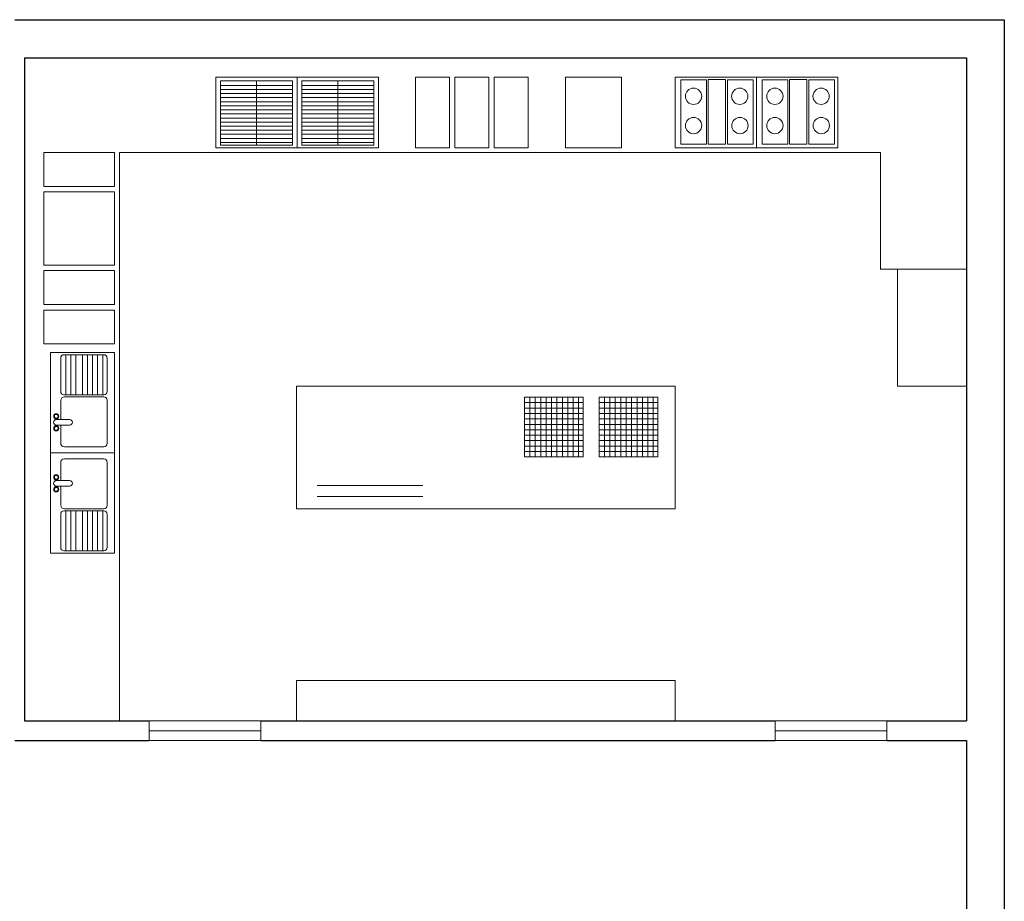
# Model space of a CAD drawing. Header units: millimetres. Extents: x 0 to 11.7, y 0 to 17.
# Tile 31 of 31: x 4.4 to 11.7, y 10.5 to 17. Entities that reach past the tile are written whole.
import ezdxf

# ---------------------------------------------------------------- set-up
doc = ezdxf.new("R2010")
doc.units = ezdxf.units.MM
doc.layers.add('_cerramiento', color=251, linetype='Continuous', lineweight=25)
doc.layers.add('_puertas', color=44, linetype='Continuous', lineweight=5)
doc.layers.add('_mobiliario', color=7, linetype='Continuous', lineweight=5, true_color=0x9e9e9e)

msp = doc.modelspace()

# ---------------------------------------------------------------- linework, layer by layer
at = {"layer": '_cerramiento'}
for p, q in [((4.3904, 17.014), (11.6892, 17.014)), ((11.6892, 17.014), (11.6892, 11.773)), ((4.4619, 16.734), (11.4092, 16.734)), ((4.4619, 16.734), (4.4619, 11.8445)), ((11.4092, 16.734), (11.4092, 11.8445)), ((4.4619, 11.8445), (5.3811, 11.8445)), ((6.2061, 11.8445), (9.9987, 11.8445)), ((10.8237, 11.8445), (11.4092, 11.8445)), ((11.6892, 11.773), (11.6892, 0)), ((4.3904, 11.7015), (5.3811, 11.7015)), ((6.2061, 11.7015), (9.9987, 11.7015)), ((10.8237, 11.7015), (11.4092, 11.7015)), ((11.4092, 11.7015), (11.4092, 0.28))]:
    msp.add_line(p, q, dxfattribs=at)
at = {"layer": '_mobiliario'}
for p, q in [((6.1733, 16.5644), (6.1733, 16.0893)), ((6.7733, 16.5644), (6.7733, 16.0893)), ((7.3462, 16.0705), (7.3462, 16.5905)), ((7.3462, 16.5905), (7.5962, 16.5905)), ((7.5962, 16.5905), (7.5962, 16.0705)), ((7.6362, 16.0705), (7.6362, 16.5905)), ((7.6362, 16.5905), (7.8862, 16.5905)), ((7.8862, 16.5905), (7.8862, 16.0705)), ((7.9262, 16.0705), (7.9262, 16.5905)), ((7.9262, 16.5905), (8.1762, 16.5905)), ((8.1762, 16.5905), (8.1762, 16.0705)), ((8.4513, 16.0705), (8.4513, 16.5905)), ((8.4513, 16.5905), (8.8664, 16.5905)), ((8.8664, 16.5905), (8.8664, 16.0705)), ((5.9073, 16.5294), (6.4393, 16.5294)), ((5.9073, 16.4994), (6.4393, 16.4994)), ((6.5073, 16.5294), (7.0393, 16.5294)), ((6.5073, 16.4994), (7.0393, 16.4994)), ((5.9073, 16.4694), (6.4393, 16.4694)), ((5.9073, 16.4394), (6.4393, 16.4394)), ((6.5073, 16.4694), (7.0393, 16.4694)), ((6.5073, 16.4394), (7.0393, 16.4394)), ((5.9073, 16.4094), (6.4393, 16.4094)), ((5.9073, 16.3794), (6.4393, 16.3794)), ((5.9073, 16.3494), (6.4393, 16.3494)), ((6.5073, 16.4094), (7.0393, 16.4094)), ((6.5073, 16.3794), (7.0393, 16.3794)), ((6.5073, 16.3494), (7.0393, 16.3494)), ((5.9073, 16.3194), (6.4393, 16.3194)), ((5.9073, 16.3194), (6.4393, 16.3194)), ((5.9073, 16.2894), (6.4393, 16.2894)), ((5.9073, 16.2894), (6.4393, 16.2894)), ((6.5073, 16.3194), (7.0393, 16.3194)), ((6.5073, 16.3194), (7.0393, 16.3194)), ((6.5073, 16.2894), (7.0393, 16.2894)), ((6.5073, 16.2894), (7.0393, 16.2894)), ((5.9073, 16.2594), (6.4393, 16.2594)), ((5.9073, 16.2294), (6.4393, 16.2294)), ((5.9073, 16.2294), (6.4393, 16.2294)), ((5.9073, 16.1994), (6.4393, 16.1994)), ((6.5073, 16.2594), (7.0393, 16.2594)), ((6.5073, 16.2294), (7.0393, 16.2294)), ((6.5073, 16.2294), (7.0393, 16.2294)), ((6.5073, 16.1994), (7.0393, 16.1994)), ((5.9073, 16.1694), (6.4393, 16.1694)), ((5.9073, 16.1394), (6.4393, 16.1394)), ((6.5073, 16.1694), (7.0393, 16.1694)), ((6.5073, 16.1394), (7.0393, 16.1394)), ((5.9073, 16.1094), (6.4393, 16.1094)), ((6.5073, 16.1094), (7.0393, 16.1094)), ((7.5962, 16.0705), (7.3462, 16.0705)), ((7.8862, 16.0705), (7.6362, 16.0705)), ((8.1762, 16.0705), (7.9262, 16.0705)), ((8.7013, 16.0705), (8.4513, 16.0705)), ((4.6054, 16.034), (5.1254, 16.034)), ((4.6054, 15.784), (4.6054, 16.034)), ((5.1254, 16.034), (5.1254, 15.784)), ((5.1254, 15.784), (4.6054, 15.784)), ((4.6054, 15.744), (5.1254, 15.744)), ((4.6054, 15.454), (4.6054, 15.744)), ((5.1254, 15.744), (5.1254, 15.494)), ((4.6054, 15.204), (4.6054, 15.454)), ((5.1254, 15.454), (5.1254, 15.204)), ((5.1254, 15.204), (4.6054, 15.204)), ((4.6054, 15.164), (5.1254, 15.164)), ((4.6054, 14.914), (4.6054, 15.164)), ((5.1254, 15.164), (5.1254, 14.914)), ((11.4092, 15.175), (10.7748, 15.1757)), ((10.9025, 14.313), (10.9025, 15.1757)), ((5.1254, 14.914), (4.6054, 14.914)), ((4.6054, 14.874), (5.1254, 14.874)), ((4.6054, 14.624), (4.6054, 14.874)), ((5.1254, 14.874), (5.1254, 14.624)), ((5.1254, 14.624), (4.6054, 14.624)), ((4.6522, 14.5603), (4.6522, 13.8211)), ((5.1254, 14.5603), (4.6522, 14.5603)), ((4.7657, 14.5442), (4.7657, 14.2496)), ((4.8027, 14.5442), (4.8027, 14.2496)), ((4.8397, 14.5442), (4.8397, 14.2496)), ((4.8398, 14.5442), (4.8398, 14.2496)), ((4.8901, 14.5442), (4.8901, 14.2496)), ((4.8902, 14.5442), (4.8902, 14.2496)), ((4.9272, 14.5442), (4.9272, 14.2496)), ((4.9643, 14.5442), (4.9643, 14.2496)), ((5.0013, 14.5442), (5.0013, 14.2496)), ((5.0384, 14.5442), (5.0384, 14.2496)), ((5.1254, 13.082), (5.1254, 14.5603)), ((8.1492, 13.791), (8.1492, 14.231)), ((8.1492, 14.231), (8.582, 14.231)), ((8.1492, 14.191), (8.582, 14.191)), ((8.1892, 13.791), (8.1892, 14.231)), ((8.2292, 13.791), (8.2292, 14.231)), ((8.2692, 13.791), (8.2692, 14.231)), ((8.3092, 13.791), (8.3092, 14.231)), ((8.3492, 13.791), (8.3492, 14.231)), ((8.3892, 13.791), (8.3892, 14.231)), ((8.4292, 13.791), (8.4292, 14.231)), ((8.4692, 13.791), (8.4692, 14.231)), ((8.5092, 13.791), (8.5092, 14.231)), ((8.5492, 13.791), (8.5492, 14.231)), ((8.582, 14.231), (8.582, 13.791)), ((8.6998, 13.791), (8.6998, 14.231)), ((8.6998, 14.231), (9.1326, 14.231)), ((8.6998, 14.191), (9.1326, 14.191)), ((8.7398, 13.791), (8.7398, 14.231)), ((8.7798, 13.791), (8.7798, 14.231)), ((8.8198, 13.791), (8.8198, 14.231)), ((8.8598, 13.791), (8.8598, 14.231)), ((8.8998, 13.791), (8.8998, 14.231)), ((8.9398, 13.791), (8.9398, 14.231)), ((8.9798, 13.791), (8.9798, 14.231)), ((9.0198, 13.791), (9.0198, 14.231)), ((9.0598, 13.791), (9.0598, 14.231)), ((9.0998, 13.791), (9.0998, 14.231)), ((9.1326, 14.231), (9.1326, 13.791)), ((8.1492, 14.151), (8.582, 14.151)), ((8.1492, 14.111), (8.582, 14.111)), ((8.6998, 14.151), (9.1326, 14.151)), ((8.6998, 14.111), (9.1326, 14.111)), ((8.1492, 14.071), (8.582, 14.071)), ((8.1492, 14.031), (8.582, 14.031)), ((8.6998, 14.071), (9.1326, 14.071)), ((8.6998, 14.031), (9.1326, 14.031)), ((8.1492, 13.991), (8.582, 13.991)), ((8.1492, 13.951), (8.582, 13.951)), ((8.6998, 13.991), (9.1326, 13.991)), ((8.6998, 13.951), (9.1326, 13.951)), ((8.1492, 13.911), (8.582, 13.911)), ((8.6998, 13.911), (9.1326, 13.911)), ((4.6522, 13.8211), (5.1254, 13.8211)), ((4.6522, 13.082), (4.6522, 13.8211)), ((4.6522, 13.8211), (5.1254, 13.8211)), ((8.1492, 13.871), (8.582, 13.871)), ((8.1492, 13.831), (8.582, 13.831)), ((8.6998, 13.871), (9.1326, 13.871)), ((8.6998, 13.831), (9.1326, 13.831)), ((8.1492, 13.791), (8.582, 13.791)), ((8.6998, 13.791), (9.1326, 13.791)), ((4.7657, 13.0981), (4.7657, 13.3927)), ((4.8027, 13.0981), (4.8027, 13.3927)), ((4.8397, 13.0981), (4.8397, 13.3927)), ((4.8398, 13.0981), (4.8398, 13.3927)), ((4.8901, 13.0981), (4.8901, 13.3927)), ((4.8902, 13.0981), (4.8902, 13.3927)), ((4.9272, 13.0981), (4.9272, 13.3927)), ((4.9643, 13.0981), (4.9643, 13.3927)), ((5.0013, 13.0981), (5.0013, 13.3927)), ((5.0384, 13.0981), (5.0384, 13.3927)), ((6.468, 13.4091), (9.2604, 13.4091)), ((5.1254, 13.082), (4.6522, 13.082))]:
    msp.add_line(p, q, dxfattribs=at)
for points in [[(6.4733, 16.5905), (6.4733, 16.0705), (5.8733, 16.0705), (5.8733, 16.5905)], [(6.4393, 16.5644), (6.4393, 16.0893), (5.9073, 16.0893), (5.9073, 16.5644)], [(7.0733, 16.5905), (7.0733, 16.0705), (6.4733, 16.0705), (6.4733, 16.5905)], [(7.0393, 16.5644), (7.0393, 16.0893), (6.5073, 16.0893), (6.5073, 16.5644)], [(9.2618, 16.0705), (9.2618, 16.5905), (9.8618, 16.5905), (9.8618, 16.0705)], [(9.3035, 16.0966), (9.3035, 16.5717), (9.4913, 16.5717), (9.4913, 16.0966)], [(9.5052, 16.0968), (9.5052, 16.5723), (9.6336, 16.5723), (9.6336, 16.0968)], [(9.6478, 16.0966), (9.6478, 16.5717), (9.8355, 16.5717), (9.8355, 16.0966)], [(9.8618, 16.0705), (9.8618, 16.5905), (10.4618, 16.5905), (10.4618, 16.0705)], [(9.9035, 16.0966), (9.9035, 16.5717), (10.0913, 16.5717), (10.0913, 16.0966)], [(10.1052, 16.0968), (10.1052, 16.5723), (10.2336, 16.5723), (10.2336, 16.0968)], [(10.2478, 16.0966), (10.2478, 16.5717), (10.4355, 16.5717), (10.4355, 16.0966)]]:
    msp.add_lwpolyline(points, close=True, dxfattribs=at)
for points in [[(7.5962, 16.0705), (7.3462, 16.0705)], [(7.8862, 16.0705), (7.6362, 16.0705)], [(8.1762, 16.0705), (7.9262, 16.0705)], [(8.8664, 16.0705), (8.4513, 16.0705)], [(5.1254, 16.034), (5.1254, 15.784)], [(5.1619, 11.8445), (5.1619, 16.034), (10.7748, 16.034), (10.7748, 15.1735)], [(5.1619, 16.034), (5.1619, 11.8445)], [(5.1254, 15.744), (5.1254, 15.454)], [(5.1254, 15.454), (5.1254, 15.204)], [(5.1254, 15.164), (5.1254, 14.914)], [(5.1254, 14.874), (5.1254, 14.624)], [(6.468, 13.4091), (6.468, 14.313)], [(9.2604, 14.313), (6.468, 14.313)], [(9.2604, 13.4091), (9.2604, 14.313)], [(10.9025, 14.313), (11.4092, 14.313)], [(6.6215, 13.5798), (7.3988, 13.5798)], [(6.6215, 13.4993), (7.3988, 13.4993)], [(6.468, 11.8445), (6.468, 12.1424), (9.2604, 12.1424), (9.2604, 11.8445)], [(5.3811, 11.8445), (6.2061, 11.8445)], [(9.9987, 11.8445), (10.8237, 11.8445)], [(6.2061, 11.7015), (5.3811, 11.7015)], [(10.8237, 11.7015), (9.9987, 11.7015)]]:
    msp.add_lwpolyline(points, dxfattribs=at)
for points in [[(4.7286, 14.2739, 0.414214), (4.7529, 14.2496), (5.047, 14.2496, 0.414214), (5.0713, 14.2739), (5.0713, 14.5198, 0.414214), (5.047, 14.5442), (4.7529, 14.5442, 0.414214), (4.7286, 14.5198)], [(4.696, 14.0661), (4.7945, 14.0661, -0.414214), (4.8146, 14.046, -0.414214), (4.7945, 14.026), (4.696, 14.026, -0.414214), (4.6759, 14.046, -0.414214)], [(4.696, 13.5762), (4.7945, 13.5762, 0.414214), (4.8146, 13.5962, 0.414214), (4.7945, 13.6163), (4.696, 13.6163, 0.414214), (4.6759, 13.5962, 0.414214)], [(4.7286, 13.3684, -0.414214), (4.7529, 13.3927), (5.047, 13.3927, -0.414214), (5.0713, 13.3684), (5.0713, 13.1224, -0.414214), (5.047, 13.0981), (4.7529, 13.0981, -0.414214), (4.7286, 13.1224)]]:
    msp.add_lwpolyline(points, format="xyb", close=True, dxfattribs=at)
for points in [[(4.7286, 14.026), (4.7286, 13.8929, 0.414214), (4.7555, 13.866), (5.047, 13.866, 0.414214), (5.0713, 13.8903), (5.0713, 14.2097, 0.414214), (5.047, 14.234), (4.7568, 14.234, 0.414214), (4.7299, 14.2071), (4.7299, 14.0661)], [(4.7286, 13.6163), (4.7286, 13.7494, -0.414214), (4.7555, 13.7763), (5.047, 13.7763, -0.414214), (5.0713, 13.752), (5.0713, 13.4326, -0.414214), (5.047, 13.4083), (4.7568, 13.4083, -0.414214), (4.7299, 13.4352), (4.7299, 13.5762)]]:
    msp.add_lwpolyline(points, format="xyb", dxfattribs=at)
for centre, radius in [((9.3968, 16.4495), 0.06), ((9.7377, 16.4495), 0.06), ((9.9968, 16.4495), 0.06), ((10.3377, 16.4495), 0.06), ((9.3968, 16.2339), 0.06), ((9.7392, 16.2339), 0.06), ((9.9968, 16.2339), 0.06), ((10.3392, 16.2339), 0.06), ((4.696, 14.0905), 0.0191), ((4.696, 14.0905), 0.0139), ((4.696, 14.0016), 0.0191), ((4.696, 14.0016), 0.0139), ((4.696, 13.6407), 0.0191), ((4.696, 13.6407), 0.0139), ((4.696, 13.5518), 0.0191), ((4.696, 13.5518), 0.0139)]:
    msp.add_circle(centre, radius, dxfattribs=at)
at = {"layer": '_puertas'}
for p, q in [((5.3811, 11.8445), (5.3811, 11.7015)), ((6.2061, 11.8445), (6.2061, 11.7015)), ((9.9987, 11.8445), (9.9987, 11.7015)), ((10.8237, 11.8445), (10.8237, 11.7015))]:
    msp.add_line(p, q, dxfattribs=at)
for points in [[(5.3811, 11.773), (6.2061, 11.773)], [(9.9987, 11.773), (10.8237, 11.773)]]:
    msp.add_lwpolyline(points, dxfattribs=at)

doc.saveas('drawing.dxf')
